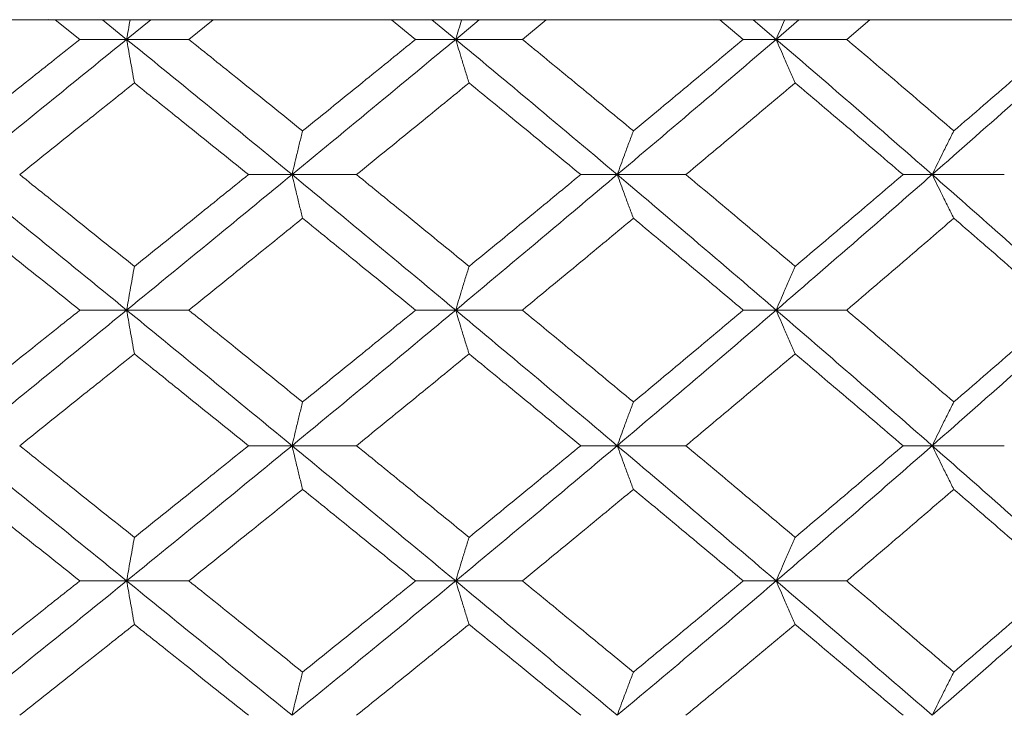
# Model space of a CAD drawing. Header units: inches. Extents: x -4.2 to 22.3, y -10.2 to 17.4.
# Tile 71 of 121: x 5.662 to 6.106, y -0.147 to 0.167. Entities that reach past the tile are written whole.
import ezdxf

# ---------------------------------------------------------------- set-up
doc = ezdxf.new("R2010")
doc.units = ezdxf.units.IN
doc.header["$MEASUREMENT"] = 0

msp = doc.modelspace()

# ---------------------------------------------------------------- linework, layer by layer
at = {"color": 7, "linetype": 'Continuous', "lineweight": 15}
for p, q in [((5.34487, 0.16652), (5.67455, 0.16652)), ((5.67455, 0.16652), (5.67471, 0.16666)), ((6.93653, 0.16652), (5.67455, 0.16652)), ((5.68888, 0.1577), (5.67779, 0.16652)), ((5.70999, 0.1577), (5.6991, 0.16652)), ((5.70999, 0.1577), (5.72084, 0.16652)), ((5.73799, 0.1577), (5.74899, 0.16652)), ((5.8402, 0.1577), (5.8293, 0.16652)), ((5.85827, 0.1577), (5.84758, 0.16652)), ((5.85827, 0.1577), (5.86888, 0.16652)), ((5.88832, 0.1577), (5.89907, 0.16652)), ((5.9879, 0.1577), (5.97731, 0.16652)), ((6.00273, 0.1577), (5.99236, 0.16652)), ((6.00273, 0.1577), (6.01299, 0.16652)), ((6.0345, 0.1577), (6.04488, 0.16652)), ((5.70999, 0.1577), (5.68888, 0.1577)), ((5.70999, 0.1577), (5.73799, 0.1577)), ((5.85827, 0.1577), (5.8402, 0.1577)), ((5.85827, 0.1577), (5.88832, 0.1577)), ((6.00273, 0.1577), (5.9879, 0.1577)), ((6.00273, 0.1577), (6.0345, 0.1577)), ((5.78451, 0.09674), (5.76489, 0.09674)), ((5.78451, 0.09674), (5.81357, 0.09674)), ((5.93108, 0.09674), (5.91461, 0.09674)), ((5.93108, 0.09674), (5.96203, 0.09674)), ((6.07303, 0.09674), (6.05988, 0.09674)), ((6.07303, 0.09674), (6.10553, 0.09674)), ((5.70999, 0.03562), (5.68888, 0.03562)), ((5.70999, 0.03562), (5.73799, 0.03562)), ((5.85827, 0.03562), (5.8402, 0.03562)), ((5.85827, 0.03562), (5.88832, 0.03562)), ((6.00273, 0.03562), (5.9879, 0.03562)), ((6.00273, 0.03562), (6.0345, 0.03562)), ((5.78451, -0.0255), (5.76489, -0.0255)), ((5.78451, -0.0255), (5.81357, -0.0255)), ((5.93108, -0.0255), (5.91461, -0.0255)), ((5.93108, -0.0255), (5.96203, -0.0255)), ((6.07303, -0.0255), (6.05988, -0.0255)), ((6.07303, -0.0255), (6.10553, -0.0255)), ((5.70999, -0.08646), (5.68888, -0.08646)), ((5.70999, -0.08646), (5.73799, -0.08646)), ((5.85827, -0.08646), (5.8402, -0.08646)), ((5.85827, -0.08646), (5.88832, -0.08646)), ((6.00273, -0.08646), (5.9879, -0.08646)), ((6.00273, -0.08646), (6.0345, -0.08646))]:
    msp.add_line(p, q, dxfattribs=at)
for points, knots in [([(5.71153, 0.16652), (5.71153, 0.16649), (5.71101, 0.16358), (5.7105, 0.16063), (5.70999, 0.1577)], [0, 0, 0, 0, 0.010765, 1, 1, 1, 1]), ([(5.86095, 0.16652), (5.86094, 0.16649), (5.86004, 0.16358), (5.85915, 0.16062), (5.85827, 0.1577)], [0, 0, 0, 0, 0.010761, 1, 1, 1, 1]), ([(6.00652, 0.16652), (6.00651, 0.16649), (6.00523, 0.16358), (6.00397, 0.16062), (6.00273, 0.1577)], [0, 0, 0, 0, 0.010761, 1, 1, 1, 1]), ([(5.63493, 0.09674), (5.64898, 0.10814), (5.67404, 0.12848), (5.69902, 0.14878), (5.70999, 0.1577)], [0, 0, 0, 0, 0.560457, 1, 1, 1, 1]), ([(5.6371, 0.11643), (5.64678, 0.12414), (5.66406, 0.13791), (5.6813, 0.15166), (5.68888, 0.1577)], [0, 0, 0, 0, 0.560339, 1, 1, 1, 1]), ([(5.71346, 0.13807), (5.71314, 0.13987), (5.71249, 0.14348), (5.71133, 0.15001), (5.7105, 0.15478), (5.70999, 0.1577)], [0, 0, 0, 0, 0.279168, 0.558335, 1, 1, 1, 1]), ([(5.78451, 0.09674), (5.77064, 0.10814), (5.74589, 0.12848), (5.72096, 0.14878), (5.70999, 0.1577)], [0, 0, 0, 0, 0.560457, 1, 1, 1, 1]), ([(5.78927, 0.11643), (5.77972, 0.12414), (5.76267, 0.13791), (5.74552, 0.15166), (5.73799, 0.1577)], [0, 0, 0, 0, 0.560339, 1, 1, 1, 1]), ([(5.78451, 0.09674), (5.79834, 0.10814), (5.82302, 0.12848), (5.84751, 0.14878), (5.85827, 0.1577)], [0, 0, 0, 0, 0.560458, 1, 1, 1, 1]), ([(5.78927, 0.11643), (5.79881, 0.12414), (5.81582, 0.13791), (5.83276, 0.15166), (5.8402, 0.1577)], [0, 0, 0, 0, 0.5603389, 1, 1, 1, 1]), ([(5.86431, 0.13807), (5.86374, 0.13987), (5.86261, 0.14348), (5.8606, 0.15001), (5.85915, 0.15478), (5.85827, 0.1577)], [0, 0, 0, 0, 0.279165, 0.558332, 1, 1, 1, 1]), ([(5.93108, 0.09674), (5.91756, 0.10814), (5.89343, 0.12848), (5.86901, 0.14878), (5.85827, 0.1577)], [0, 0, 0, 0, 0.560457, 1, 1, 1, 1]), ([(5.93838, 0.11643), (5.92907, 0.12414), (5.91245, 0.13791), (5.89569, 0.15166), (5.88832, 0.1577)], [0, 0, 0, 0, 0.560339, 1, 1, 1, 1]), ([(5.93108, 0.09674), (5.94454, 0.10814), (5.96856, 0.12848), (5.9923, 0.14878), (6.00273, 0.1577)], [0, 0, 0, 0, 0.560457, 1, 1, 1, 1]), ([(5.93838, 0.11643), (5.94766, 0.12414), (5.96423, 0.13791), (5.98067, 0.15166), (5.9879, 0.1577)], [0, 0, 0, 0, 0.560339, 1, 1, 1, 1]), ([(6.01127, 0.13807), (6.01047, 0.13987), (6.00887, 0.14348), (6.00602, 0.15001), (6.00398, 0.15478), (6.00273, 0.1577)], [0, 0, 0, 0, 0.279166, 0.558332, 1, 1, 1, 1]), ([(6.07303, 0.09674), (6.06, 0.10814), (6.03676, 0.12848), (6.01312, 0.14878), (6.00273, 0.1577)], [0, 0, 0, 0, 0.560457, 1, 1, 1, 1]), ([(6.08279, 0.11643), (6.07382, 0.12414), (6.05781, 0.13791), (6.04162, 0.15166), (6.0345, 0.1577)], [0, 0, 0, 0, 0.560339, 1, 1, 1, 1]), ([(6.07303, 0.09674), (6.08598, 0.10814), (6.10908, 0.12848), (6.1318, 0.14878), (6.14179, 0.1577)], [0, 0, 0, 0, 0.560457, 1, 1, 1, 1]), ([(6.08279, 0.11643), (6.09172, 0.12414), (6.10766, 0.13791), (6.12343, 0.15166), (6.13036, 0.1577)], [0, 0, 0, 0, 0.5603389, 1, 1, 1, 1]), ([(5.66178, 0.09674), (5.67144, 0.10447), (5.68869, 0.11825), (5.7059, 0.13201), (5.71346, 0.13807)], [0, 0, 0, 0, 0.560273, 1, 1, 1, 1]), ([(5.76489, 0.09674), (5.75531, 0.10447), (5.73821, 0.11825), (5.72102, 0.13201), (5.71346, 0.13807)], [0, 0, 0, 0, 0.560273, 1, 1, 1, 1]), ([(5.81357, 0.09674), (5.82307, 0.10447), (5.84003, 0.11825), (5.85689, 0.13201), (5.86431, 0.13807)], [0, 0, 0, 0, 0.560273, 1, 1, 1, 1]), ([(5.91461, 0.09674), (5.90525, 0.10447), (5.88855, 0.11825), (5.87171, 0.13201), (5.86431, 0.13807)], [0, 0, 0, 0, 0.560274, 1, 1, 1, 1]), ([(5.96203, 0.09674), (5.97126, 0.10447), (5.98774, 0.11825), (6.00409, 0.13201), (6.01127, 0.13807)], [0, 0, 0, 0, 0.560273, 1, 1, 1, 1]), ([(6.05988, 0.09674), (6.05085, 0.10447), (6.03473, 0.11825), (6.01844, 0.13201), (6.01127, 0.13807)], [0, 0, 0, 0, 0.560273, 1, 1, 1, 1]), ([(5.78927, 0.11643), (5.78882, 0.11463), (5.78793, 0.11101), (5.78634, 0.10447), (5.78521, 0.09968), (5.78451, 0.09674)], [0, 0, 0, 0, 0.278871, 0.557742, 1, 1, 1, 1]), ([(5.93838, 0.11643), (5.93769, 0.11463), (5.93633, 0.11101), (5.93389, 0.10447), (5.93215, 0.09968), (5.93108, 0.09674)], [0, 0, 0, 0, 0.2788684, 0.5577382, 1, 1, 1, 1]), ([(6.08279, 0.11643), (6.08188, 0.11463), (6.08005, 0.11101), (6.07679, 0.10447), (6.07446, 0.09968), (6.07303, 0.09674)], [0, 0, 0, 0, 0.278869, 0.55774, 1, 1, 1, 1]), ([(5.70999, 0.03562), (5.69601, 0.04704), (5.67105, 0.06742), (5.64596, 0.08779), (5.63493, 0.09674)], [0, 0, 0, 0, 0.560155, 1, 1, 1, 1]), ([(5.71346, 0.05534), (5.70383, 0.06308), (5.68663, 0.07688), (5.66937, 0.09068), (5.66178, 0.09674)], [0, 0, 0, 0, 0.5601358, 1, 1, 1, 1]), ([(5.70999, 0.03562), (5.72395, 0.04704), (5.74886, 0.06742), (5.77362, 0.08779), (5.78451, 0.09674)], [0, 0, 0, 0, 0.560155, 1, 1, 1, 1]), ([(5.71346, 0.05534), (5.72308, 0.06308), (5.74026, 0.07688), (5.75737, 0.09068), (5.76489, 0.09674)], [0, 0, 0, 0, 0.5601362, 1, 1, 1, 1]), ([(5.78927, 0.07704), (5.78882, 0.07885), (5.78793, 0.08246), (5.78634, 0.08901), (5.78521, 0.0938), (5.78451, 0.09674)], [0, 0, 0, 0, 0.278776, 0.557553, 1, 1, 1, 1]), ([(5.85827, 0.03562), (5.84456, 0.04704), (5.82008, 0.06742), (5.79538, 0.08779), (5.78451, 0.09674)], [0, 0, 0, 0, 0.560155, 1, 1, 1, 1]), ([(5.86431, 0.05534), (5.85487, 0.06308), (5.838, 0.07688), (5.82103, 0.09068), (5.81357, 0.09674)], [0, 0, 0, 0, 0.5601363, 1, 1, 1, 1]), ([(5.85827, 0.03562), (5.87193, 0.04704), (5.89633, 0.06742), (5.92046, 0.08779), (5.93108, 0.09674)], [0, 0, 0, 0, 0.560155, 1, 1, 1, 1]), ([(5.86431, 0.05534), (5.87373, 0.06308), (5.89055, 0.07688), (5.90726, 0.09068), (5.91461, 0.09674)], [0, 0, 0, 0, 0.560136, 1, 1, 1, 1]), ([(5.93838, 0.07704), (5.93769, 0.07885), (5.93633, 0.08246), (5.93389, 0.08901), (5.93215, 0.0938), (5.93108, 0.09674)], [0, 0, 0, 0, 0.278774, 0.557552, 1, 1, 1, 1]), ([(6.00273, 0.03562), (5.98944, 0.04704), (5.96571, 0.06742), (5.94166, 0.08779), (5.93108, 0.09674)], [0, 0, 0, 0, 0.560155, 1, 1, 1, 1]), ([(6.01127, 0.05534), (6.00212, 0.06308), (5.98578, 0.07688), (5.96928, 0.09068), (5.96203, 0.09674)], [0, 0, 0, 0, 0.560136, 1, 1, 1, 1]), ([(6.00273, 0.03562), (6.01595, 0.04704), (6.03955, 0.06742), (6.0628, 0.08779), (6.07303, 0.09674)], [0, 0, 0, 0, 0.560155, 1, 1, 1, 1]), ([(6.01127, 0.05534), (6.02039, 0.06308), (6.03667, 0.07688), (6.05279, 0.09068), (6.05988, 0.09674)], [0, 0, 0, 0, 0.560136, 1, 1, 1, 1]), ([(6.08279, 0.07704), (6.08188, 0.07885), (6.08005, 0.08246), (6.07679, 0.08901), (6.07446, 0.0938), (6.07303, 0.09674)], [0, 0, 0, 0, 0.278772, 0.557551, 1, 1, 1, 1]), ([(6.14179, 0.03562), (6.12906, 0.04704), (6.10634, 0.06742), (6.08321, 0.08779), (6.07303, 0.09674)], [0, 0, 0, 0, 0.560156, 1, 1, 1, 1]), ([(5.68888, 0.03562), (5.67923, 0.04335), (5.66199, 0.05716), (5.6447, 0.07097), (5.6371, 0.07704)], [0, 0, 0, 0, 0.560071, 1, 1, 1, 1]), ([(5.73799, 0.03562), (5.74758, 0.04335), (5.76471, 0.05716), (5.78177, 0.07097), (5.78927, 0.07704)], [0, 0, 0, 0, 0.5600708, 1, 1, 1, 1]), ([(5.8402, 0.03562), (5.83072, 0.04335), (5.81379, 0.05716), (5.79676, 0.07097), (5.78927, 0.07704)], [0, 0, 0, 0, 0.5600706, 1, 1, 1, 1]), ([(5.88832, 0.03562), (5.8977, 0.04335), (5.91444, 0.05716), (5.93107, 0.07097), (5.93838, 0.07704)], [0, 0, 0, 0, 0.560071, 1, 1, 1, 1]), ([(5.9879, 0.03562), (5.9787, 0.04335), (5.96226, 0.05716), (5.94567, 0.07097), (5.93838, 0.07704)], [0, 0, 0, 0, 0.5600709, 1, 1, 1, 1]), ([(6.0345, 0.03562), (6.04356, 0.04335), (6.05974, 0.05716), (6.07575, 0.07097), (6.08279, 0.07704)], [0, 0, 0, 0, 0.560071, 1, 1, 1, 1]), ([(6.13036, 0.03562), (6.12153, 0.04335), (6.10577, 0.05716), (6.08981, 0.07097), (6.08279, 0.07704)], [0, 0, 0, 0, 0.560071, 1, 1, 1, 1]), ([(5.71346, 0.05534), (5.71314, 0.05354), (5.71249, 0.04992), (5.71133, 0.04336), (5.7105, 0.03856), (5.70999, 0.03562)], [0, 0, 0, 0, 0.278678, 0.557355, 1, 1, 1, 1]), ([(5.86431, 0.05534), (5.86375, 0.05354), (5.86261, 0.04992), (5.8606, 0.04336), (5.85916, 0.03856), (5.85827, 0.03562)], [0, 0, 0, 0, 0.278676, 0.557351, 1, 1, 1, 1]), ([(6.01127, 0.05534), (6.01047, 0.05354), (6.00887, 0.04992), (6.00602, 0.04336), (6.00398, 0.03856), (6.00273, 0.03562)], [0, 0, 0, 0, 0.278673, 0.557349, 1, 1, 1, 1]), ([(5.63493, -0.0255), (5.64897, -0.0141), (5.67405, 0.00627), (5.69901, 0.02665), (5.70999, 0.03562)], [0, 0, 0, 0, 0.559853, 1, 1, 1, 1]), ([(5.6371, -0.0058), (5.64678, 0.00193), (5.66407, 0.01574), (5.6813, 0.02954), (5.68888, 0.03562)], [0, 0, 0, 0, 0.559933, 1, 1, 1, 1]), ([(5.71346, 0.0159), (5.71314, 0.01771), (5.71249, 0.02132), (5.71133, 0.02788), (5.7105, 0.03268), (5.70999, 0.03562)], [0, 0, 0, 0, 0.278678, 0.557353, 1, 1, 1, 1]), ([(5.78451, -0.0255), (5.77064, -0.0141), (5.74588, 0.00627), (5.72096, 0.02665), (5.70999, 0.03562)], [0, 0, 0, 0, 0.5598527, 1, 1, 1, 1]), ([(5.78927, -0.0058), (5.77972, 0.00193), (5.76266, 0.01574), (5.74553, 0.02954), (5.73799, 0.03562)], [0, 0, 0, 0, 0.559933, 1, 1, 1, 1]), ([(5.78451, -0.0255), (5.79834, -0.0141), (5.82303, 0.00627), (5.8475, 0.02665), (5.85827, 0.03562)], [0, 0, 0, 0, 0.5598527, 1, 1, 1, 1]), ([(5.78927, -0.0058), (5.7988, 0.00193), (5.81583, 0.01574), (5.83275, 0.02954), (5.8402, 0.03562)], [0, 0, 0, 0, 0.5599328, 1, 1, 1, 1]), ([(5.86431, 0.0159), (5.86375, 0.01771), (5.86261, 0.02132), (5.8606, 0.02788), (5.85916, 0.03268), (5.85827, 0.03562)], [0, 0, 0, 0, 0.278676, 0.55735, 1, 1, 1, 1]), ([(5.93108, -0.0255), (5.91756, -0.0141), (5.89341, 0.00627), (5.86901, 0.02665), (5.85827, 0.03562)], [0, 0, 0, 0, 0.559853, 1, 1, 1, 1]), ([(5.93838, -0.0058), (5.92907, 0.00193), (5.91244, 0.01574), (5.89569, 0.02954), (5.88832, 0.03562)], [0, 0, 0, 0, 0.5599325, 1, 1, 1, 1]), ([(5.93108, -0.0255), (5.94454, -0.0141), (5.96858, 0.00627), (5.99229, 0.02665), (6.00273, 0.03562)], [0, 0, 0, 0, 0.559853, 1, 1, 1, 1]), ([(5.93838, -0.0058), (5.94766, 0.00193), (5.96424, 0.01574), (5.98067, 0.02954), (5.9879, 0.03562)], [0, 0, 0, 0, 0.559932, 1, 1, 1, 1]), ([(6.01127, 0.0159), (6.01047, 0.01771), (6.00887, 0.02132), (6.00602, 0.02788), (6.00398, 0.03268), (6.00273, 0.03562)], [0, 0, 0, 0, 0.278673, 0.557348, 1, 1, 1, 1]), ([(6.07303, -0.0255), (6.06001, -0.0141), (6.03674, 0.00627), (6.01312, 0.02665), (6.00273, 0.03562)], [0, 0, 0, 0, 0.559853, 1, 1, 1, 1]), ([(6.08279, -0.0058), (6.07382, 0.00193), (6.05781, 0.01574), (6.04162, 0.02954), (6.0345, 0.03562)], [0, 0, 0, 0, 0.559933, 1, 1, 1, 1]), ([(6.07303, -0.0255), (6.08597, -0.0141), (6.1091, 0.00627), (6.1318, 0.02665), (6.14179, 0.03562)], [0, 0, 0, 0, 0.559853, 1, 1, 1, 1]), ([(6.08279, -0.0058), (6.09172, 0.00193), (6.10767, 0.01574), (6.12343, 0.02954), (6.13036, 0.03562)], [0, 0, 0, 0, 0.559932, 1, 1, 1, 1]), ([(5.66178, -0.0255), (5.67144, -0.01778), (5.6887, -0.00398), (5.7059, 0.00982), (5.71346, 0.0159)], [0, 0, 0, 0, 0.559868, 1, 1, 1, 1]), ([(5.76489, -0.0255), (5.75531, -0.01778), (5.7382, -0.00398), (5.72102, 0.00982), (5.71346, 0.0159)], [0, 0, 0, 0, 0.559867, 1, 1, 1, 1]), ([(5.81357, -0.0255), (5.82307, -0.01778), (5.84003, -0.00398), (5.85689, 0.00982), (5.86431, 0.0159)], [0, 0, 0, 0, 0.559867, 1, 1, 1, 1]), ([(5.91461, -0.0255), (5.90525, -0.01778), (5.88854, -0.00398), (5.87172, 0.00982), (5.86431, 0.0159)], [0, 0, 0, 0, 0.5598681, 1, 1, 1, 1]), ([(5.96203, -0.0255), (5.97126, -0.01778), (5.98775, -0.00398), (6.00408, 0.00982), (6.01127, 0.0159)], [0, 0, 0, 0, 0.559868, 1, 1, 1, 1]), ([(6.05988, -0.0255), (6.05086, -0.01778), (6.03473, -0.00398), (6.01844, 0.00982), (6.01127, 0.0159)], [0, 0, 0, 0, 0.559867, 1, 1, 1, 1]), ([(5.78927, -0.0058), (5.78882, -0.00761), (5.78793, -0.01122), (5.78634, -0.01777), (5.78521, -0.02256), (5.78451, -0.0255)], [0, 0, 0, 0, 0.278777, 0.557553, 1, 1, 1, 1]), ([(5.93838, -0.0058), (5.93769, -0.00761), (5.93633, -0.01122), (5.93389, -0.01777), (5.93215, -0.02256), (5.93108, -0.0255)], [0, 0, 0, 0, 0.278776, 0.557552, 1, 1, 1, 1]), ([(6.08279, -0.0058), (6.08188, -0.00761), (6.08005, -0.01122), (6.07679, -0.01777), (6.07446, -0.02256), (6.07303, -0.0255)], [0, 0, 0, 0, 0.278773, 0.557551, 1, 1, 1, 1]), ([(5.70999, -0.08646), (5.69602, -0.0751), (5.67103, -0.0548), (5.64597, -0.03446), (5.63493, -0.0255)], [0, 0, 0, 0, 0.55955, 1, 1, 1, 1]), ([(5.71346, -0.06683), (5.70383, -0.05912), (5.68662, -0.04535), (5.66937, -0.03157), (5.66178, -0.0255)], [0, 0, 0, 0, 0.55973, 1, 1, 1, 1]), ([(5.70999, -0.08646), (5.72394, -0.0751), (5.74888, -0.0548), (5.77361, -0.03446), (5.78451, -0.0255)], [0, 0, 0, 0, 0.55955, 1, 1, 1, 1]), ([(5.71346, -0.06683), (5.72308, -0.05912), (5.74027, -0.04535), (5.75737, -0.03157), (5.76489, -0.0255)], [0, 0, 0, 0, 0.55973, 1, 1, 1, 1]), ([(5.78927, -0.04519), (5.78882, -0.04338), (5.78793, -0.03977), (5.78634, -0.03323), (5.78521, -0.02844), (5.78451, -0.0255)], [0, 0, 0, 0, 0.278871, 0.557742, 1, 1, 1, 1]), ([(5.85827, -0.08646), (5.84456, -0.0751), (5.82006, -0.0548), (5.79538, -0.03446), (5.78451, -0.0255)], [0, 0, 0, 0, 0.55955, 1, 1, 1, 1]), ([(5.86431, -0.06683), (5.85487, -0.05912), (5.838, -0.04535), (5.82104, -0.03157), (5.81357, -0.0255)], [0, 0, 0, 0, 0.55973, 1, 1, 1, 1]), ([(5.85827, -0.08646), (5.87193, -0.0751), (5.89634, -0.0548), (5.92046, -0.03446), (5.93108, -0.0255)], [0, 0, 0, 0, 0.55955, 1, 1, 1, 1]), ([(5.86431, -0.06683), (5.87373, -0.05912), (5.89056, -0.04535), (5.90726, -0.03157), (5.91461, -0.0255)], [0, 0, 0, 0, 0.55973, 1, 1, 1, 1]), ([(5.93838, -0.04519), (5.93769, -0.04338), (5.93633, -0.03977), (5.93389, -0.03323), (5.93215, -0.02844), (5.93108, -0.0255)], [0, 0, 0, 0, 0.2788684, 0.5577382, 1, 1, 1, 1]), ([(6.00273, -0.08646), (5.98944, -0.0751), (5.96569, -0.0548), (5.94166, -0.03446), (5.93108, -0.0255)], [0, 0, 0, 0, 0.559551, 1, 1, 1, 1]), ([(6.01127, -0.06683), (6.00212, -0.05912), (5.98577, -0.04535), (5.96929, -0.03157), (5.96203, -0.0255)], [0, 0, 0, 0, 0.5597301, 1, 1, 1, 1]), ([(6.00273, -0.08646), (6.01595, -0.0751), (6.03957, -0.0548), (6.0628, -0.03446), (6.07303, -0.0255)], [0, 0, 0, 0, 0.55955, 1, 1, 1, 1]), ([(6.01127, -0.06683), (6.02039, -0.05912), (6.03668, -0.04535), (6.05279, -0.03157), (6.05988, -0.0255)], [0, 0, 0, 0, 0.5597302, 1, 1, 1, 1]), ([(6.08279, -0.04519), (6.08188, -0.04338), (6.08005, -0.03977), (6.07679, -0.03323), (6.07446, -0.02844), (6.07303, -0.0255)], [0, 0, 0, 0, 0.278869, 0.55774, 1, 1, 1, 1]), ([(6.14179, -0.08646), (6.12907, -0.0751), (6.10633, -0.0548), (6.08321, -0.03446), (6.07303, -0.0255)], [0, 0, 0, 0, 0.55955, 1, 1, 1, 1]), ([(5.68888, -0.08646), (5.67923, -0.07876), (5.66199, -0.06502), (5.64471, -0.05125), (5.6371, -0.04519)], [0, 0, 0, 0, 0.559664, 1, 1, 1, 1]), ([(5.73799, -0.08646), (5.74758, -0.07876), (5.76472, -0.06502), (5.78176, -0.05125), (5.78927, -0.04519)], [0, 0, 0, 0, 0.559664, 1, 1, 1, 1]), ([(5.8402, -0.08646), (5.83072, -0.07876), (5.81378, -0.06502), (5.79676, -0.05125), (5.78927, -0.04519)], [0, 0, 0, 0, 0.559664, 1, 1, 1, 1]), ([(5.88832, -0.08646), (5.89769, -0.07876), (5.91445, -0.06502), (5.93106, -0.05125), (5.93838, -0.04519)], [0, 0, 0, 0, 0.559664, 1, 1, 1, 1]), ([(5.9879, -0.08646), (5.9787, -0.07876), (5.96225, -0.06502), (5.94568, -0.05125), (5.93838, -0.04519)], [0, 0, 0, 0, 0.559665, 1, 1, 1, 1]), ([(6.0345, -0.08646), (6.04356, -0.07876), (6.05975, -0.06502), (6.07575, -0.05125), (6.08279, -0.04519)], [0, 0, 0, 0, 0.559664, 1, 1, 1, 1]), ([(6.13036, -0.08646), (6.12153, -0.07876), (6.10576, -0.06502), (6.08981, -0.05125), (6.08279, -0.04519)], [0, 0, 0, 0, 0.559664, 1, 1, 1, 1]), ([(5.71346, -0.06683), (5.71314, -0.06863), (5.71249, -0.07224), (5.71133, -0.07876), (5.7105, -0.08354), (5.70999, -0.08646)], [0, 0, 0, 0, 0.279168, 0.558336, 1, 1, 1, 1]), ([(5.86431, -0.06683), (5.86374, -0.06863), (5.86261, -0.07224), (5.8606, -0.07876), (5.85915, -0.08354), (5.85827, -0.08646)], [0, 0, 0, 0, 0.279165, 0.558333, 1, 1, 1, 1]), ([(6.01127, -0.06683), (6.01047, -0.06863), (6.00887, -0.07224), (6.00602, -0.07876), (6.00398, -0.08354), (6.00273, -0.08646)], [0, 0, 0, 0, 0.279166, 0.558333, 1, 1, 1, 1]), ([(5.63493, -0.14708), (5.64897, -0.1358), (5.67407, -0.11562), (5.699, -0.09538), (5.70999, -0.08646)], [0, 0, 0, 0, 0.559248, 1, 1, 1, 1]), ([(5.6371, -0.12757), (5.64678, -0.11991), (5.66407, -0.10622), (5.6813, -0.0925), (5.68888, -0.08646)], [0, 0, 0, 0, 0.559527, 1, 1, 1, 1]), ([(5.71346, -0.10606), (5.71314, -0.10426), (5.71249, -0.10066), (5.71133, -0.09414), (5.7105, -0.08938), (5.70999, -0.08646)], [0, 0, 0, 0, 0.279357, 0.5587127, 1, 1, 1, 1]), ([(5.78451, -0.14708), (5.77065, -0.1358), (5.74586, -0.11562), (5.72097, -0.09538), (5.70999, -0.08646)], [0, 0, 0, 0, 0.559248, 1, 1, 1, 1]), ([(5.78927, -0.12757), (5.77972, -0.11991), (5.76265, -0.10622), (5.74553, -0.0925), (5.73799, -0.08646)], [0, 0, 0, 0, 0.559528, 1, 1, 1, 1]), ([(5.78451, -0.14708), (5.79833, -0.1358), (5.82305, -0.11562), (5.8475, -0.09538), (5.85827, -0.08646)], [0, 0, 0, 0, 0.559248, 1, 1, 1, 1]), ([(5.78927, -0.12757), (5.7988, -0.11991), (5.81584, -0.10622), (5.83275, -0.0925), (5.8402, -0.08646)], [0, 0, 0, 0, 0.559528, 1, 1, 1, 1]), ([(5.86431, -0.10606), (5.86374, -0.10426), (5.86261, -0.10066), (5.86059, -0.09414), (5.85915, -0.08938), (5.85827, -0.08646)], [0, 0, 0, 0, 0.279354, 0.558709, 1, 1, 1, 1]), ([(5.93108, -0.14708), (5.91756, -0.1358), (5.8934, -0.11562), (5.86902, -0.09538), (5.85827, -0.08646)], [0, 0, 0, 0, 0.559248, 1, 1, 1, 1]), ([(5.93838, -0.12757), (5.92907, -0.11991), (5.91243, -0.10622), (5.89569, -0.0925), (5.88832, -0.08646)], [0, 0, 0, 0, 0.559527, 1, 1, 1, 1]), ([(5.93108, -0.14708), (5.94453, -0.1358), (5.96859, -0.11562), (5.99229, -0.09538), (6.00273, -0.08646)], [0, 0, 0, 0, 0.559248, 1, 1, 1, 1]), ([(5.93838, -0.12757), (5.94766, -0.11991), (5.96425, -0.10622), (5.98067, -0.0925), (5.9879, -0.08646)], [0, 0, 0, 0, 0.5595275, 1, 1, 1, 1]), ([(6.01127, -0.10606), (6.01047, -0.10426), (6.00887, -0.10066), (6.00601, -0.09414), (6.00398, -0.08938), (6.00273, -0.08646)], [0, 0, 0, 0, 0.279354, 0.558709, 1, 1, 1, 1]), ([(6.07303, -0.14708), (6.06001, -0.1358), (6.03673, -0.11562), (6.01313, -0.09538), (6.00273, -0.08646)], [0, 0, 0, 0, 0.559249, 1, 1, 1, 1]), ([(6.08279, -0.12757), (6.07382, -0.11991), (6.0578, -0.10622), (6.04162, -0.0925), (6.0345, -0.08646)], [0, 0, 0, 0, 0.559527, 1, 1, 1, 1]), ([(6.07303, -0.14708), (6.08597, -0.1358), (6.10911, -0.11562), (6.13179, -0.09538), (6.14179, -0.08646)], [0, 0, 0, 0, 0.559248, 1, 1, 1, 1]), ([(6.08279, -0.12757), (6.09172, -0.11991), (6.10767, -0.10622), (6.12342, -0.0925), (6.13036, -0.08646)], [0, 0, 0, 0, 0.559527, 1, 1, 1, 1]), ([(5.66178, -0.14708), (5.67144, -0.13944), (5.68871, -0.12578), (5.70589, -0.11209), (5.71346, -0.10606)], [0, 0, 0, 0, 0.559462, 1, 1, 1, 1]), ([(5.76489, -0.14708), (5.75532, -0.13944), (5.73819, -0.12578), (5.72103, -0.11209), (5.71346, -0.10606)], [0, 0, 0, 0, 0.559461, 1, 1, 1, 1]), ([(5.81357, -0.14708), (5.82306, -0.13944), (5.84004, -0.12578), (5.85689, -0.11209), (5.86431, -0.10606)], [0, 0, 0, 0, 0.559461, 1, 1, 1, 1]), ([(5.91461, -0.14708), (5.90525, -0.13944), (5.88853, -0.12578), (5.87172, -0.11209), (5.86431, -0.10606)], [0, 0, 0, 0, 0.559462, 1, 1, 1, 1]), ([(5.96203, -0.14708), (5.97126, -0.13944), (5.98776, -0.12578), (6.00408, -0.11209), (6.01127, -0.10606)], [0, 0, 0, 0, 0.559461, 1, 1, 1, 1]), ([(6.05988, -0.14708), (6.05086, -0.13944), (6.03472, -0.12578), (6.01844, -0.11209), (6.01127, -0.10606)], [0, 0, 0, 0, 0.559462, 1, 1, 1, 1]), ([(5.78927, -0.12757), (5.78882, -0.12937), (5.78793, -0.13296), (5.78634, -0.13945), (5.7852, -0.14418), (5.78451, -0.14708)], [0, 0, 0, 0, 0.279855, 0.559708, 1, 1, 1, 1]), ([(5.93838, -0.12757), (5.93769, -0.12937), (5.93632, -0.13296), (5.93388, -0.13945), (5.93214, -0.14418), (5.93108, -0.14708)], [0, 0, 0, 0, 0.279855, 0.559706, 1, 1, 1, 1]), ([(6.08279, -0.12757), (6.08187, -0.12937), (6.08004, -0.13296), (6.07678, -0.13945), (6.07445, -0.14418), (6.07303, -0.14708)], [0, 0, 0, 0, 0.279853, 0.559704, 1, 1, 1, 1])]:
    msp.add_open_spline(points, degree=3, knots=knots, dxfattribs=at)

doc.saveas('drawing.dxf')
